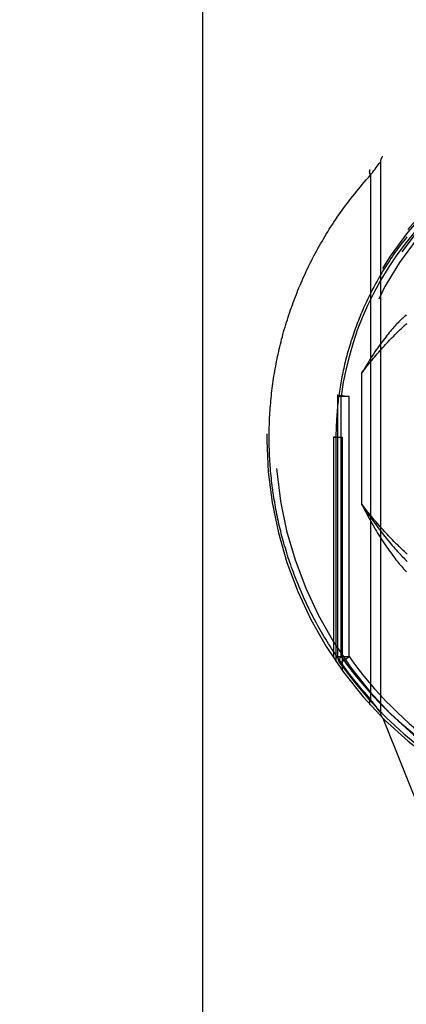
# Model space of a CAD drawing. Header units: inches. Extents: x 0 to 260, y 0 to 168.
# Tile 16 of 95: x 78.633 to 79.313, y 50.393 to 52.126. Entities that reach past the tile are written whole.
import ezdxf

# ---------------------------------------------------------------- set-up
doc = ezdxf.new("R2010")
doc.units = ezdxf.units.IN
doc.header["$LTSCALE"] = 14.290393
doc.header["$MEASUREMENT"] = 0
doc.linetypes.add('HIDDEN', pattern=[0.2, 0.1, -0.1])
doc.linetypes.add('PHANTOM', pattern=[0.8, 0.45, -0.05, 0.1, -0.05, 0.1, -0.05])
doc.layers.get('0').update_dxf_attribs({"linetype": 'CONTINUOUS'})
for name, color, linetype in [('AVAILABLE_DOOR_SPACE', 7, 'CONTINUOUS'), ('DEFAULT_2', 8, 'HIDDEN'), ('DIMENSIONS', 7, 'CONTINUOUS')]:
    doc.layers.add(name, color=color, linetype=linetype)
doc.styles.get("Standard").update_dxf_attribs({"font": 'arial.ttf'})
doc.dimstyles.new('DIMSTYLE_1', dxfattribs={"dimtxt": 1.146288, "dimasz": 1.528384, "dimexe": 0.09, "dimexo": 0.07, "dimgap": 0.0375, "dimtad": 0, "dimtih": 1, "dimtoh": 1, "dimzin": 4, "dimdsep": 46, "dimtxsty": 'Standard', "dimblk": '_FILLED', "dimblk1": '_FILLED', "dimblk2": '_FILLED', "dimcen": 0.09, "dimazin": 1, "dimtfac": 1, "dimtofl": 0, "dimtmove": 0, "dimatfit": 3, "dimldrblk": '_FILLED', "dimfxl": 1, "dimtolj": 1, "dimtzin": 4, "dimarcsym": 0})

# ---------------------------------------------------------------- blocks, each defined once
blk = doc.blocks.new('_FILLED')
at = {"color": 0, "linetype": 'ByBlock'}
blk.add_solid([(0, 0), (-1, 0.2), (-1, -0.2)], dxfattribs=at)
blk = doc.blocks.new('*D13')
at = {"layer": 'DIMENSIONS', "color": 2, "linetype": 'Continuous'}
for p, q in [((78.955, 94.312), (76.0215, 94.312)), ((82.58, 94.312), (85.6367, 94.312))]:
    blk.add_line(p, q, dxfattribs=at)
at = {"layer": 'DIMENSIONS', "color": 2, "linetype": 'Continuous', "xscale": 1.5283842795, "yscale": 1.5283842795, "zscale": 1.5283842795}
blk.add_blockref('_FILLED', (78.955, 94.312), dxfattribs=at)
at = {"layer": 'DIMENSIONS', "color": 2, "linetype": 'Continuous', "xscale": 1.5283842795, "yscale": 1.5283842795, "zscale": 1.5283842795, "rotation": 180}
blk.add_blockref('_FILLED', (82.58, 94.312), dxfattribs=at)
at = {"layer": 'DIMENSIONS', "color": 2, "linetype": 'Continuous', "insert": (75.4483, 94.8852), "char_height": 1.14629, "width": 3.115006, "attachment_point": 3, "line_spacing_factor": 0.9}
blk.add_mtext('3.63', dxfattribs=at)

msp = doc.modelspace()

# ---------------------------------------------------------------- linework, layer by layer
at = {"layer": 'AVAILABLE_DOOR_SPACE', "color": 4, "linetype": 'PHANTOM'}
msp.add_line((78.955, 48.2946), (78.955, 76.9294), dxfattribs=at)
at = {"layer": 'DEFAULT_2', "color": 8, "linetype": 'HIDDEN'}
for p, q in [((79.256, 51.86), (79.2581, 51.8627)), ((79.2581, 51.8627), (79.2599, 51.8652)), ((79.2599, 51.8652), (79.2618, 51.8677)), ((79.2618, 51.8677), (79.2637, 51.8701)), ((79.2637, 51.8701), (79.2655, 51.8724)), ((79.2655, 51.8724), (79.2672, 51.8745)), ((79.2672, 51.8745), (79.2673, 51.8747)), ((79.2673, 51.8747), (79.2674, 51.8747)), ((79.2674, 51.8747), (79.2674, 51.8748)), ((79.2675, 51.8748), (79.2675, 50.9073)), ((79.2499, 51.8517), (79.2521, 51.8547)), ((79.2499, 51.8517), (79.2499, 50.9304)), ((79.2521, 51.8547), (79.2541, 51.8575)), ((79.2541, 51.8575), (79.256, 51.86)), ((79.235, 51.2727), (79.235, 51.5045)), ((79.1925, 51.4627), (79.1926, 51.4654)), ((79.1926, 51.4654), (79.2125, 51.4627)), ((79.2125, 51.4627), (79.1925, 51.4627)), ((79.1925, 51.0052), (79.1925, 51.4627)), ((79.1983, 51.0052), (79.1983, 51.4628)), ((79.2125, 51.0052), (79.2125, 51.4628)), ((79.185, 51.3911), (79.2, 51.391)), ((79.1894, 51.391), (79.185, 51.3911)), ((79.185, 51.3911), (79.185, 51.0029)), ((79.1894, 51.391), (79.1894, 50.9964)), ((79.2, 51.391), (79.2, 50.9813)), ((79.1925, 51.0052), (79.2125, 51.0052)), ((79.1961, 50.9936), (79.2125, 51.0052)), ((79.2521, 50.9274), (79.2499, 50.9304)), ((79.2541, 50.9247), (79.2521, 50.9274)), ((79.256, 50.9222), (79.2541, 50.9247)), ((79.2577, 50.9199), (79.256, 50.9222)), ((79.2618, 50.9145), (79.2599, 50.917)), ((79.2637, 50.9121), (79.2618, 50.9145)), ((79.2655, 50.9098), (79.2637, 50.9121)), ((79.2673, 50.9075), (79.2655, 50.9098)), ((79.2674, 50.9074), (79.2673, 50.9075)), ((79.2718, 50.8967), (79.342, 50.7213))]:
    msp.add_line(p, q, dxfattribs=at)
for points in [[(79.2494, 51.8618), (79.2493, 51.8617), (79.2492, 51.8616), (79.2491, 51.8614), (79.249, 51.8613), (79.2489, 51.8611), (79.2488, 51.861), (79.2487, 51.8608), (79.2486, 51.8606), (79.2485, 51.8605), (79.2485, 51.8603), (79.2484, 51.8601), (79.2483, 51.8599), (79.2483, 51.8598), (79.2482, 51.8596), (79.2482, 51.8594), (79.2481, 51.8592), (79.2481, 51.859), (79.2481, 51.8588), (79.2481, 51.8586), (79.2481, 51.8584), (79.248, 51.8582), (79.248, 51.858), (79.248, 51.8577), (79.2481, 51.8575), (79.2481, 51.8573), (79.2481, 51.8571), (79.2481, 51.8568), (79.2481, 51.8566), (79.2482, 51.8564), (79.2482, 51.8562), (79.2483, 51.8559), (79.2483, 51.8557), (79.2484, 51.8554), (79.2484, 51.8552), (79.2485, 51.855), (79.2486, 51.8547), (79.2487, 51.8545), (79.2487, 51.8542), (79.2488, 51.854), (79.2489, 51.8537), (79.249, 51.8535), (79.2491, 51.8532), (79.2493, 51.853), (79.2494, 51.8527), (79.2495, 51.8525), (79.2496, 51.8522), (79.2497, 51.852), (79.2499, 51.8517)], [(79.0719, 51.3911), (79.0719, 51.3954), (79.0719, 51.3997), (79.072, 51.4039), (79.0721, 51.4082), (79.0722, 51.4125), (79.0723, 51.4168), (79.0725, 51.4211), (79.0727, 51.4254), (79.0729, 51.4297), (79.0732, 51.434), (79.0735, 51.4383), (79.0738, 51.4426), (79.0741, 51.4469), (79.0745, 51.4512), (79.0749, 51.4555), (79.0753, 51.4598), (79.0758, 51.4641), (79.0762, 51.4684), (79.0767, 51.4727), (79.0773, 51.477), (79.0778, 51.4813), (79.0784, 51.4856), (79.079, 51.4899), (79.0797, 51.4942), (79.0803, 51.4985), (79.081, 51.5028), (79.0817, 51.5071), (79.0825, 51.5114), (79.0833, 51.5157), (79.0841, 51.52), (79.0849, 51.5243), (79.0858, 51.5286), (79.0867, 51.533), (79.0876, 51.5373), (79.0886, 51.5416), (79.0896, 51.5459), (79.0906, 51.5502), (79.0916, 51.5545), (79.0927, 51.5589), (79.0938, 51.5632), (79.095, 51.5675), (79.0961, 51.5718), (79.0973, 51.5761), (79.0985, 51.5804), (79.0998, 51.5848), (79.1011, 51.5891), (79.1024, 51.5934), (79.1038, 51.5977), (79.1052, 51.6021), (79.1066, 51.6064), (79.108, 51.6107), (79.1095, 51.615), (79.111, 51.6194), (79.1126, 51.6237), (79.1141, 51.628), (79.1157, 51.6323), (79.1174, 51.6366), (79.1191, 51.641), (79.1208, 51.6453), (79.1225, 51.6496), (79.1243, 51.6539), (79.1261, 51.6582), (79.1279, 51.6626), (79.1298, 51.6669), (79.1317, 51.6712), (79.1337, 51.6755), (79.1357, 51.6798), (79.1377, 51.6841), (79.1397, 51.6884), (79.1418, 51.6927), (79.144, 51.697), (79.1461, 51.7013), (79.1483, 51.7056), (79.1506, 51.7099), (79.1528, 51.7142), (79.1551, 51.7185), (79.1575, 51.7227), (79.1599, 51.727), (79.1623, 51.7313), (79.1648, 51.7355), (79.1673, 51.7398), (79.1698, 51.744), (79.1724, 51.7483), (79.175, 51.7525), (79.1776, 51.7568), (79.1803, 51.761), (79.1831, 51.7652), (79.1858, 51.7694), (79.1886, 51.7737), (79.1915, 51.7779), (79.1944, 51.782), (79.1973, 51.7862), (79.2003, 51.7904), (79.2033, 51.7946), (79.2064, 51.7987), (79.2095, 51.8029), (79.2126, 51.807), (79.2158, 51.8111), (79.219, 51.8153), (79.2223, 51.8194), (79.2256, 51.8235), (79.2289, 51.8275), (79.2323, 51.8316), (79.2357, 51.8357), (79.2392, 51.8397), (79.2427, 51.8437), (79.2463, 51.8477), (79.2499, 51.8517)], [(79.3866, 51.8113), (79.3668, 51.7933), (79.3479, 51.7743), (79.3297, 51.7544), (79.3126, 51.7335), (79.2963, 51.7116), (79.2811, 51.6891), (79.2675, 51.6667), (79.2553, 51.6441)], [(79.3142, 51.7437), (79.3114, 51.7402), (79.3087, 51.7367), (79.306, 51.7332), (79.3034, 51.7298), (79.3007, 51.7262), (79.2982, 51.7227), (79.2956, 51.7192), (79.2931, 51.7157), (79.2906, 51.7122), (79.2882, 51.7086), (79.2858, 51.7051), (79.2834, 51.7015), (79.2811, 51.698), (79.2788, 51.6944), (79.2765, 51.6908), (79.2743, 51.6872), (79.2721, 51.6836), (79.2699, 51.6801), (79.2678, 51.6765), (79.2657, 51.6729), (79.2636, 51.6693), (79.2616, 51.6656), (79.2596, 51.662), (79.2576, 51.6584), (79.2557, 51.6548), (79.2538, 51.6512), (79.2519, 51.6475), (79.25, 51.6439), (79.2482, 51.6403), (79.2464, 51.6366), (79.2447, 51.633), (79.243, 51.6293), (79.2413, 51.6257), (79.2396, 51.6221), (79.238, 51.6184), (79.2364, 51.6148), (79.2348, 51.6111), (79.2333, 51.6074), (79.2317, 51.6038), (79.2303, 51.6001), (79.2288, 51.5965), (79.2274, 51.5928), (79.226, 51.5891), (79.2246, 51.5855), (79.2233, 51.5818), (79.2219, 51.5781), (79.2207, 51.5745), (79.2194, 51.5708), (79.2182, 51.5671), (79.217, 51.5635), (79.2158, 51.5598), (79.2147, 51.5561), (79.2135, 51.5525), (79.2124, 51.5488), (79.2114, 51.5451), (79.2103, 51.5415), (79.2093, 51.5378), (79.2083, 51.5341), (79.2074, 51.5305), (79.2064, 51.5268), (79.2055, 51.5231), (79.2046, 51.5195), (79.2038, 51.5158), (79.203, 51.5121), (79.2022, 51.5085), (79.2014, 51.5048), (79.2006, 51.5011), (79.1999, 51.4975), (79.1992, 51.4938), (79.1985, 51.4901), (79.1979, 51.4865), (79.1972, 51.4828), (79.1966, 51.4791), (79.196, 51.4755), (79.1955, 51.4718), (79.1949, 51.4681), (79.1944, 51.4645), (79.194, 51.4608), (79.1935, 51.4571), (79.1931, 51.4535), (79.1927, 51.4498), (79.1923, 51.4461), (79.1919, 51.4425), (79.1916, 51.4388), (79.1913, 51.4351), (79.191, 51.4315), (79.1907, 51.4278), (79.1905, 51.4241), (79.1902, 51.4204), (79.19, 51.4168), (79.1899, 51.4131), (79.1897, 51.4094), (79.1896, 51.4058), (79.1895, 51.4021), (79.1894, 51.3984), (79.1894, 51.3947), (79.1894, 51.391)], [(79.2553, 51.6441), (79.2448, 51.6226), (79.2353, 51.6009), (79.2269, 51.5793), (79.2195, 51.5573), (79.2129, 51.5348), (79.2071, 51.5116), (79.2023, 51.4876), (79.1983, 51.4628)], [(79.3131, 51.6061), (79.3116, 51.6048), (79.3101, 51.6035), (79.3086, 51.6021), (79.307, 51.6006), (79.3053, 51.5991), (79.3037, 51.5975), (79.302, 51.5958), (79.3002, 51.5941), (79.2985, 51.5923), (79.2967, 51.5904), (79.2949, 51.5885), (79.293, 51.5864), (79.2911, 51.5843), (79.2892, 51.5821), (79.2872, 51.5799), (79.2852, 51.5775), (79.2831, 51.5751), (79.2811, 51.5725), (79.2789, 51.5699), (79.2768, 51.5671), (79.2746, 51.5643), (79.2723, 51.5613), (79.27, 51.5582), (79.2677, 51.555), (79.2653, 51.5517), (79.2628, 51.5482), (79.2603, 51.5446), (79.2578, 51.5409), (79.2552, 51.537), (79.2525, 51.5329), (79.2498, 51.5287), (79.2469, 51.5242), (79.2441, 51.5196), (79.2411, 51.5148), (79.2381, 51.5097), (79.235, 51.5045)], [(79.235, 51.5045), (79.2374, 51.5077), (79.2399, 51.5109), (79.2424, 51.514), (79.2449, 51.5171), (79.2473, 51.5202), (79.2498, 51.5232), (79.2523, 51.5262), (79.2547, 51.5292), (79.2572, 51.5321), (79.2596, 51.5349), (79.2621, 51.5377), (79.2645, 51.5405), (79.2669, 51.5433), (79.2694, 51.546), (79.2718, 51.5487), (79.2742, 51.5513), (79.2766, 51.5539), (79.279, 51.5565), (79.2814, 51.559), (79.2838, 51.5615), (79.2861, 51.564), (79.2885, 51.5664), (79.2909, 51.5688), (79.2932, 51.5712), (79.2955, 51.5735), (79.2979, 51.5758), (79.3002, 51.5781), (79.3025, 51.5803), (79.3048, 51.5825), (79.3071, 51.5847), (79.3094, 51.5869), (79.3117, 51.589), (79.3139, 51.5911)], [(79.1983, 51.4627), (79.1966, 51.4632), (79.1952, 51.4637), (79.194, 51.4642), (79.1932, 51.4646), (79.1928, 51.465), (79.1926, 51.4654)], [(79.2499, 50.9304), (79.2464, 50.9343), (79.2429, 50.9382), (79.2394, 50.9422), (79.236, 50.9461), (79.2327, 50.9501), (79.2294, 50.9541), (79.2261, 50.958), (79.2229, 50.962), (79.2197, 50.9661), (79.2165, 50.9701), (79.2134, 50.9741), (79.2103, 50.9781), (79.2073, 50.9822), (79.2043, 50.9863), (79.2013, 50.9903), (79.1984, 50.9944), (79.1955, 50.9985), (79.1927, 51.0026), (79.1899, 51.0067), (79.1871, 51.0108), (79.1844, 51.0149), (79.1817, 51.0191), (79.179, 51.0232), (79.1764, 51.0273), (79.1738, 51.0315), (79.1713, 51.0356), (79.1688, 51.0398), (79.1663, 51.0439), (79.1639, 51.0481), (79.1615, 51.0523), (79.1591, 51.0565), (79.1568, 51.0606), (79.1545, 51.0648), (79.1523, 51.069), (79.1501, 51.0732), (79.1479, 51.0774), (79.1457, 51.0816), (79.1436, 51.0858), (79.1415, 51.09), (79.1395, 51.0942), (79.1375, 51.0985), (79.1355, 51.1027), (79.1336, 51.1069), (79.1317, 51.1111), (79.1298, 51.1153), (79.128, 51.1196), (79.1261, 51.1238), (79.1244, 51.128), (79.1226, 51.1323), (79.1209, 51.1365), (79.1192, 51.1407), (79.1176, 51.145), (79.116, 51.1492), (79.1144, 51.1534), (79.1128, 51.1577), (79.1113, 51.1619), (79.1098, 51.1662), (79.1084, 51.1704), (79.1069, 51.1746), (79.1055, 51.1789), (79.1042, 51.1831), (79.1028, 51.1874), (79.1015, 51.1916), (79.1003, 51.1959), (79.099, 51.2001), (79.0978, 51.2043), (79.0966, 51.2086), (79.0954, 51.2128), (79.0943, 51.2171), (79.0932, 51.2213), (79.0921, 51.2256), (79.0911, 51.2298), (79.0901, 51.234), (79.0891, 51.2383), (79.0882, 51.2425), (79.0872, 51.2468), (79.0863, 51.251), (79.0855, 51.2553), (79.0846, 51.2595), (79.0838, 51.2637), (79.083, 51.268), (79.0822, 51.2722), (79.0815, 51.2765), (79.0808, 51.2807), (79.0801, 51.2849), (79.0795, 51.2892), (79.0788, 51.2934), (79.0783, 51.2977), (79.0777, 51.3019), (79.0771, 51.3061), (79.0766, 51.3104), (79.0761, 51.3146), (79.0757, 51.3189), (79.0752, 51.3231), (79.0748, 51.3273), (79.0744, 51.3316), (79.0741, 51.3358), (79.0738, 51.3401), (79.0734, 51.3443), (79.0732, 51.3486), (79.0729, 51.3528), (79.0727, 51.357), (79.0725, 51.3613), (79.0723, 51.3655), (79.0722, 51.3698), (79.0721, 51.374), (79.072, 51.3783), (79.0719, 51.3826), (79.0719, 51.3868), (79.0719, 51.3911)], [(79.3146, 51.1854), (79.3123, 51.1875), (79.31, 51.1897), (79.3077, 51.1918), (79.3054, 51.194), (79.3031, 51.1962), (79.3008, 51.1985), (79.2985, 51.2008), (79.2961, 51.2031), (79.2938, 51.2054), (79.2914, 51.2078), (79.289, 51.2102), (79.2866, 51.2127), (79.2842, 51.2151), (79.2818, 51.2177), (79.2794, 51.2202), (79.277, 51.2228), (79.2746, 51.2254), (79.2722, 51.2281), (79.2697, 51.2308), (79.2673, 51.2335), (79.2648, 51.2363), (79.2624, 51.2391), (79.2599, 51.2419), (79.2574, 51.2448), (79.2549, 51.2477), (79.2525, 51.2507), (79.25, 51.2537), (79.2475, 51.2568), (79.245, 51.2599), (79.2425, 51.263), (79.24, 51.2662), (79.2375, 51.2694), (79.235, 51.2727)], [(79.235, 51.2727), (79.2376, 51.2687), (79.2402, 51.2648), (79.2428, 51.2609), (79.2453, 51.2571), (79.2479, 51.2533), (79.2505, 51.2497), (79.253, 51.246), (79.2556, 51.2425), (79.2581, 51.239), (79.2607, 51.2355), (79.2632, 51.2322), (79.2657, 51.2288), (79.2682, 51.2256), (79.2707, 51.2224), (79.2731, 51.2192), (79.2756, 51.2161)], [(79.235, 51.2727), (79.2371, 51.2685), (79.2392, 51.2643), (79.2414, 51.2602), (79.2435, 51.2561), (79.2457, 51.2521), (79.2478, 51.2482), (79.2499, 51.2443), (79.2521, 51.2405), (79.2542, 51.2367), (79.2563, 51.233), (79.2585, 51.2294), (79.2606, 51.2258), (79.2627, 51.2223), (79.2649, 51.2188), (79.267, 51.2153), (79.2691, 51.212)], [(79.2691, 51.212), (79.2714, 51.2084), (79.2737, 51.2049), (79.2759, 51.2016), (79.2782, 51.1983), (79.2804, 51.1951), (79.2825, 51.1921), (79.2846, 51.1891), (79.2868, 51.1862), (79.2888, 51.1834), (79.2909, 51.1807), (79.2929, 51.1781), (79.2949, 51.1755), (79.2969, 51.1731), (79.2988, 51.1707), (79.3008, 51.1683), (79.3027, 51.1661), (79.3046, 51.1639), (79.3064, 51.1618), (79.3083, 51.1597), (79.3101, 51.1577), (79.3119, 51.1558), (79.3137, 51.1539)], [(79.2756, 51.2161), (79.2782, 51.2128), (79.2808, 51.2097), (79.2834, 51.2066), (79.2859, 51.2036), (79.2884, 51.2007), (79.2908, 51.1979), (79.2931, 51.1952), (79.2955, 51.1926), (79.2977, 51.1901), (79.3, 51.1876), (79.3022, 51.1853), (79.3043, 51.183), (79.3064, 51.1808), (79.3085, 51.1786), (79.3105, 51.1765), (79.3125, 51.1745), (79.3145, 51.1725)], [(79.1961, 50.9936), (79.1954, 50.9951), (79.1951, 50.9968), (79.1953, 50.9987), (79.1959, 51.0007), (79.1969, 51.0029), (79.1983, 51.0052)], [(79.1983, 51.0052), (79.2097, 50.9895), (79.222, 50.9736), (79.2354, 50.9575), (79.2497, 50.9412), (79.265, 50.9249), (79.2812, 50.9086)], [(79.2499, 50.9304), (79.2497, 50.9302), (79.2496, 50.9299), (79.2495, 50.9297), (79.2494, 50.9294), (79.2493, 50.9292), (79.2491, 50.9289), (79.249, 50.9287), (79.2489, 50.9284), (79.2488, 50.9282), (79.2487, 50.9279), (79.2487, 50.9277), (79.2486, 50.9274), (79.2485, 50.9272), (79.2484, 50.9269), (79.2484, 50.9267), (79.2483, 50.9265), (79.2483, 50.9262), (79.2482, 50.926), (79.2482, 50.9258), (79.2481, 50.9255), (79.2481, 50.9253), (79.2481, 50.9251), (79.2481, 50.9249), (79.2481, 50.9246), (79.248, 50.9244), (79.248, 50.9242), (79.248, 50.924), (79.2481, 50.9238), (79.2481, 50.9236), (79.2481, 50.9234), (79.2481, 50.9232), (79.2481, 50.923), (79.2482, 50.9228), (79.2482, 50.9226), (79.2483, 50.9224), (79.2483, 50.9222), (79.2484, 50.922), (79.2485, 50.9219), (79.2485, 50.9217), (79.2486, 50.9215), (79.2487, 50.9214), (79.2488, 50.9212), (79.2489, 50.921), (79.249, 50.9209), (79.2491, 50.9207), (79.2492, 50.9206), (79.2493, 50.9205), (79.2494, 50.9203)], [(79.2599, 50.917), (79.2581, 50.9194), (79.2577, 50.9199)], [(79.2675, 50.9073), (79.2674, 50.9074), (79.2674, 50.9074)], [(79.2812, 50.9086), (79.3053, 50.8865), (79.3308, 50.8652), (79.3579, 50.8449), (79.3866, 50.8255)]]:
    msp.add_lwpolyline(points, dxfattribs=at)
for centre, radius, start, end in [((79.7675, 51.3911), 0.7, 305.5126, 234.4874), ((79.7675, 51.3911), 0.685, 305.5126, 234.4874), ((79.7675, 51.3886), 0.5825, 0.2464, 179.7536), ((79.7675, 51.3881), 0.58, 7.6622, 172.3378), ((79.7675, 51.3886), 0.5675, 0.2497, 179.7503), ((79.7675, 51.3881), 0.56, 7.6662, 172.3273), ((79.2825, 51.8748), 0.015, 135.0748, 180), ((79.2125, 51.4627), 0.02, 172.3378, 180), ((79.2125, 51.0052), 0.02, 180, 215.2961), ((79.7675, 51.3981), 0.68, 215.2961, 234.7467), ((79.7675, 51.3981), 0.7, 215.2961, 324.7039), ((79.2825, 50.9073), 0.015, 180, 224.9252)]:
    msp.add_arc(centre, radius, start, end, dxfattribs=at)

# ---------------------------------------------------------------- dimensions: what is measured, and where the dimension line sits
at = {"layer": 'DIMENSIONS', "color": 2, "linetype": 'Continuous'}
dim = msp.add_linear_dim(base=(82.5799576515, 94.3120273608), p1=(78.9549576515, 116.5445759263), p2=(82.5799576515, 47.2735759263), dimstyle='DIMSTYLE_1', dxfattribs=at)
dim.commit()
dim.dimension.update_dxf_attribs({"geometry": '*D13', "text_midpoint": (73.8893380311, 94.3056338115), "dimtype": 160})

doc.saveas('drawing.dxf')
